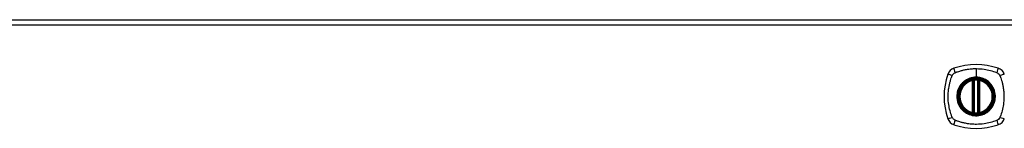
# Model space of a CAD drawing. Header units: inches. Extents: x 101 to 245, y 76 to 106.
# Tile 5 of 6: x 191.54 to 209.75, y 104.29 to 106.31. Entities that reach past the tile are written whole.
import ezdxf

# ---------------------------------------------------------------- set-up
doc = ezdxf.new("R2010")
doc.units = ezdxf.units.IN
doc.header["$MEASUREMENT"] = 0
doc.layers.add('Visible Edges(ANSI)', color=7, linetype='Continuous', lineweight=25)
doc.layers.add('Visible Tangent Edges(ANSI)', color=7, linetype='Continuous', lineweight=25)

msp = doc.modelspace()

# ---------------------------------------------------------------- linework, layer by layer
at = {"layer": 'Visible Edges(ANSI)'}
for p, q in [((173.426, 106.307), (245.031, 106.307)), ((209.169, 104.591), (209.169, 105.176)), ((209.189, 104.587), (209.189, 105.18)), ((209.268, 105.18), (209.268, 104.587)), ((209.288, 105.176), (209.288, 104.591))]:
    msp.add_line(p, q, dxfattribs=at)
for radius in [0.32, 0.315]:
    msp.add_circle((209.228, 104.883), radius, dxfattribs=at)
for centre, radius, start, end in [((209.228, 104.194), 1.28, 71.2278, 108.7722), ((209.917, 104.883), 1.28, 161.2278, 198.7722), ((208.874, 105.238), 0.177, 108.7722, 161.2278), ((209.583, 105.238), 0.177, 18.7722, 71.2278), ((209.228, 104.883), 0.313, 103.6344, 256.3656), ((209.228, 104.883), 0.313, 99.784, 103.6344), ((209.157, 105.176), 0.0118, 0, 103.6344), ((209.177, 105.18), 0.0118, 0, 99.784), ((209.228, 104.883), 0.313, 84.7499, 95.2501), ((209.28, 105.18), 0.0118, 80.216, 180), ((209.228, 104.883), 0.313, 76.3656, 80.216), ((209.299, 105.176), 0.0118, 76.3656, 180), ((209.228, 104.883), 0.313, 283.6344, 76.3656), ((209.157, 104.591), 0.0118, 256.3656, 0), ((209.228, 104.883), 0.313, 256.3656, 260.216), ((209.177, 104.587), 0.0118, 260.216, 0), ((209.228, 104.883), 0.313, 264.7499, 275.2501), ((209.28, 104.587), 0.0118, 180, 279.784), ((209.228, 104.883), 0.313, 279.784, 283.6344), ((209.299, 104.591), 0.0118, 180, 283.6344), ((208.874, 104.529), 0.177, 198.7722, 251.2278), ((209.228, 105.572), 1.28, 251.2278, 288.7722), ((209.583, 104.529), 0.177, 288.7722, 341.2278)]:
    msp.add_arc(centre, radius, start, end, dxfattribs=at)
for points, knots in [([(209.2, 105.195), (209.198, 105.195), (209.196, 105.195), (209.192, 105.194), (209.19, 105.194), (209.184, 105.193), (209.181, 105.193), (209.176, 105.192), (209.175, 105.192), (209.175, 105.192)], [0, 0, 0, 0, 0.01176793, 0.01176793, 0.03059662, 0.03059662, 0.06072253, 0.06072253, 0.09414345, 0.09414345, 0.09414345, 0.09414345]), ([(209.282, 105.192), (209.282, 105.192), (209.281, 105.192), (209.281, 105.192), (209.28, 105.192), (209.276, 105.193), (209.273, 105.193), (209.266, 105.194), (209.262, 105.195), (209.257, 105.195)], [0, 0, 0, 0, 0.01176876, 0.01176876, 0.03059878, 0.03059878, 0.0607268, 0.0607268, 0.09415008, 0.09415008, 0.09415008, 0.09415008]), ([(209.175, 104.575), (209.175, 104.575), (209.176, 104.575), (209.181, 104.574), (209.184, 104.573), (209.19, 104.573), (209.192, 104.572), (209.196, 104.572), (209.198, 104.572), (209.2, 104.572)], [0, 0, 0, 0, 0.03342093, 0.03342093, 0.06354683, 0.06354683, 0.08237552, 0.08237552, 0.09414345, 0.09414345, 0.09414345, 0.09414345]), ([(209.257, 104.572), (209.262, 104.572), (209.266, 104.573), (209.273, 104.574), (209.276, 104.574), (209.28, 104.575), (209.281, 104.575), (209.281, 104.575), (209.282, 104.575), (209.282, 104.575)], [0, 0, 0, 0, 0.03342328, 0.03342328, 0.06355131, 0.06355131, 0.08238132, 0.08238132, 0.09415008, 0.09415008, 0.09415008, 0.09415008])]:
    msp.add_open_spline(points, degree=3, knots=knots, dxfattribs=at)
at = {"layer": 'Visible Tangent Edges(ANSI)'}
for p, q in [((245.031, 106.208), (173.426, 106.208)), ((209.228, 105.4), (209.228, 105.24)), ((209.157, 105.176), (209.155, 105.188)), ((209.157, 105.176), (209.169, 105.176)), ((209.157, 105.176), (209.157, 104.591)), ((209.169, 105.176), (209.179, 105.176)), ((209.175, 105.192), (209.176, 105.186)), ((209.179, 105.18), (209.189, 105.18)), ((209.179, 104.591), (209.179, 105.176)), ((209.201, 105.183), (209.2, 105.195)), ((209.201, 104.583), (209.201, 105.183)), ((209.228, 105.235), (209.228, 105.24)), ((209.256, 105.183), (209.257, 105.195)), ((209.256, 105.183), (209.256, 104.583)), ((209.268, 105.18), (209.278, 105.18)), ((209.278, 105.176), (209.288, 105.176)), ((209.278, 105.176), (209.278, 104.591)), ((209.281, 105.186), (209.282, 105.192)), ((209.288, 105.176), (209.299, 105.176)), ((209.302, 105.188), (209.299, 105.176)), ((209.299, 104.591), (209.299, 105.176)), ((209.155, 104.579), (209.157, 104.591)), ((209.169, 104.591), (209.157, 104.591)), ((209.179, 104.591), (209.169, 104.591)), ((209.176, 104.581), (209.175, 104.575)), ((209.189, 104.587), (209.179, 104.587)), ((209.2, 104.572), (209.201, 104.583)), ((209.257, 104.572), (209.256, 104.583)), ((209.278, 104.587), (209.268, 104.587)), ((209.288, 104.591), (209.278, 104.591)), ((209.282, 104.575), (209.281, 104.581)), ((209.299, 104.591), (209.288, 104.591)), ((209.299, 104.591), (209.302, 104.579))]:
    msp.add_line(p, q, dxfattribs=at)
for radius in [0.346, 0.342, 0.325, 0.324]:
    msp.add_circle((209.228, 104.883), radius, dxfattribs=at)
for start, end in [(103.6344, 256.3656), (84.7499, 95.2501), (283.6344, 76.3656), (264.7499, 275.2501)]:
    msp.add_arc((209.228, 104.883), 0.301, start, end, dxfattribs=at)
for centre, major_axis, ratio, start_param, end_param in [((208.816, 105.258), (-0.112, 0.037), 0.042597, 4.975842, 6.113112), ((208.854, 105.296), (-0.037, 0.112), 0.042597, 0.170073, 1.307344), ((209.603, 105.296), (0.037, 0.112), 0.042597, 4.975842, 6.113112), ((209.641, 105.258), (0.112, 0.037), 0.042597, 0.170073, 1.307344), ((209.175, 105.191), (-0.00893, -0.00773), 0.431674, 0, 1.315955), ((209.181, 105.18), (-0.0116, -0.0021), 0.025638, 4.856604, 6.283185), ((209.276, 105.18), (0.0116, -0.0021), 0.025638, 0, 1.426581), ((209.281, 105.191), (0.00893, -0.00773), 0.431674, 4.96723, 6.283185), ((209.175, 104.575), (-0.00893, 0.00773), 0.431674, 4.96723, 6.283185), ((209.181, 104.587), (-0.0116, 0.0021), 0.025638, 0, 1.426581), ((209.276, 104.587), (0.0116, 0.0021), 0.025638, 4.856604, 6.283185), ((209.281, 104.575), (0.00893, 0.00773), 0.431674, 0, 1.315955), ((208.816, 104.509), (-0.112, -0.037), 0.042597, 0.170073, 1.307344), ((208.854, 104.471), (-0.037, -0.112), 0.042597, 4.975842, 6.113112), ((209.603, 104.471), (0.037, -0.112), 0.042597, 0.170073, 1.307344), ((209.641, 104.509), (0.112, -0.037), 0.042597, 4.975842, 6.113112)]:
    msp.add_ellipse(centre, major_axis=major_axis, ratio=ratio, start_param=start_param, end_param=end_param, dxfattribs=at)
for points, knots in [([(208.788, 104.495), (208.786, 104.499), (208.784, 104.503), (208.782, 104.508), (208.768, 104.544), (208.757, 104.582), (208.737, 104.657), (208.729, 104.695), (208.716, 104.78), (208.712, 104.826), (208.711, 104.906), (208.713, 104.94), (208.718, 105.003), (208.723, 105.033), (208.732, 105.084), (208.736, 105.105), (208.746, 105.146), (208.751, 105.164), (208.761, 105.197), (208.766, 105.212), (208.773, 105.234), (208.775, 105.241), (208.779, 105.251), (208.781, 105.255), (208.782, 105.259), (208.784, 105.263), (208.786, 105.268), (208.788, 105.272)], [-2.091632, -2.091632, -2.091632, -2.091632, -2.064284, -2.064284, -2.064284, -1.777358, -1.777358, -1.490428, -1.490428, -1.150828, -1.150828, -0.905556, -0.905556, -0.684969, -0.684969, -0.525188, -0.525188, -0.382476, -0.382476, -0.270594, -0.270594, -0.214652, -0.214652, -0.186063, -0.186063, -0.186063, -0.158711, -0.158711, -0.158711, -0.158711]), ([(208.788, 105.272), (208.789, 105.273), (208.789, 105.274), (208.793, 105.28), (208.796, 105.285), (208.803, 105.295), (208.806, 105.298), (208.81, 105.302)], [-0.07033438, -0.07033438, -0.07033438, -0.07033438, -0.06421309, -0.06421309, -0.02948796, -0.02948796, 0, 0, 0, 0]), ([(208.81, 105.302), (208.818, 105.31), (208.828, 105.317), (208.839, 105.323), (208.839, 105.323), (208.84, 105.323)], [-0.96795364, -0.96795364, -0.96795364, -0.96795364, -0.90021117, -0.90021117, -0.8975441, -0.8975441, -0.8975441, -0.8975441]), ([(208.84, 105.323), (208.844, 105.325), (208.848, 105.327), (208.853, 105.33), (208.857, 105.331), (208.86, 105.332), (208.871, 105.336), (208.878, 105.339), (208.9, 105.346), (208.914, 105.351), (208.947, 105.361), (208.966, 105.366), (209.006, 105.376), (209.028, 105.38), (209.079, 105.389), (209.109, 105.393), (209.168, 105.399), (209.198, 105.4), (209.228, 105.4)], [-2.0916334, -2.0916334, -2.0916334, -2.0916334, -2.0642813, -2.0642813, -2.0642813, -2.0356922, -2.0356922, -1.9797509, -1.9797509, -1.8678685, -1.8678685, -1.7251565, -1.7251565, -1.5653756, -1.5653756, -1.3447881, -1.3447881, -1.1256399, -1.1256399, -1.1256399, -1.1256399]), ([(209.228, 105.4), (209.232, 105.4), (209.235, 105.4), (209.286, 105.399), (209.332, 105.396), (209.416, 105.383), (209.455, 105.375), (209.53, 105.355), (209.567, 105.343), (209.604, 105.33), (209.608, 105.327), (209.613, 105.325), (209.617, 105.323)], [-1.1256399, -1.1256399, -1.1256399, -1.1256399, -1.0995163, -1.0995163, -0.7599169, -0.7599169, -0.4729864, -0.4729864, -0.1860606, -0.1860606, -0.1860606, -0.158713, -0.158713, -0.158713, -0.158713]), ([(209.617, 105.323), (209.625, 105.32), (209.632, 105.315), (209.649, 105.302), (209.658, 105.291), (209.666, 105.277), (209.667, 105.274), (209.668, 105.272)], [0, 0, 0, 0, 0.0481127, 0.0481127, 0.1250929, 0.1250929, 0.1407015, 0.1407015, 0.1407015, 0.1407015]), ([(209.668, 105.272), (209.67, 105.268), (209.672, 105.263), (209.675, 105.259), (209.676, 105.255), (209.677, 105.251), (209.681, 105.241), (209.684, 105.234), (209.691, 105.212), (209.696, 105.197), (209.706, 105.164), (209.711, 105.146), (209.721, 105.105), (209.725, 105.084), (209.734, 105.033), (209.738, 105.003), (209.744, 104.94), (209.745, 104.906), (209.744, 104.826), (209.741, 104.78), (209.728, 104.695), (209.72, 104.657), (209.7, 104.582), (209.688, 104.544), (209.675, 104.508), (209.672, 104.503), (209.67, 104.499), (209.668, 104.495)], [-2.091633, -2.091633, -2.091633, -2.091633, -2.064281, -2.064281, -2.064281, -2.035692, -2.035692, -1.979751, -1.979751, -1.867869, -1.867869, -1.725157, -1.725157, -1.565376, -1.565376, -1.344788, -1.344788, -1.099516, -1.099516, -0.759917, -0.759917, -0.472986, -0.472986, -0.186061, -0.186061, -0.186061, -0.158713, -0.158713, -0.158713, -0.158713]), ([(208.954, 105.111), (208.919, 105.069), (208.893, 105.018), (208.873, 104.931), (208.87, 104.895), (208.876, 104.808), (208.891, 104.757), (208.927, 104.692), (208.939, 104.673), (208.954, 104.656)], [-2.261677, -2.261677, -2.261677, -2.261677, -1.798938, -1.798938, -1.507093, -1.507093, -1.067939, -1.067939, -0.878435, -0.878435, -0.878435, -0.878435]), ([(209.228, 105.235), (209.251, 105.235), (209.274, 105.233), (209.325, 105.223), (209.353, 105.214), (209.406, 105.189), (209.431, 105.173), (209.453, 105.155), (209.487, 105.127), (209.515, 105.092), (209.559, 105.013), (209.573, 104.969), (209.582, 104.89), (209.581, 104.855), (209.564, 104.762), (209.538, 104.705), (209.5, 104.658), (209.472, 104.625), (209.439, 104.597), (209.363, 104.555), (209.32, 104.541), (209.257, 104.532), (209.237, 104.531), (209.178, 104.533), (209.14, 104.54), (209.067, 104.568), (209.033, 104.587), (209.003, 104.612), (208.969, 104.64), (208.941, 104.675), (208.895, 104.759), (208.88, 104.809), (208.875, 104.895), (208.878, 104.93), (208.898, 105.016), (208.923, 105.067), (208.957, 105.108), (208.986, 105.144), (209.023, 105.173), (209.08, 105.203), (209.096, 105.21), (209.15, 105.229), (209.189, 105.235), (209.228, 105.235)], [-3.141593, -3.141593, -3.141593, -3.141593, -2.946484, -2.946484, -2.698623, -2.698623, -2.450768, -2.450768, -2.450768, -2.075295, -2.075295, -1.686192, -1.686192, -1.395223, -1.395223, -0.880236, -0.880236, -0.880236, -0.512165, -0.512165, -0.139879, -0.139879, 0.031355, 0.031355, 0.361026, 0.361026, 0.690691, 0.690691, 0.690691, 1.067939, 1.067939, 1.507093, 1.507093, 1.798938, 1.798938, 2.261677, 2.261677, 2.261677, 2.656394, 2.656394, 2.806973, 2.806973, 3.141593, 3.141593, 3.141593, 3.141593]), ([(209.228, 105.24), (209.189, 105.24), (209.149, 105.233), (209.094, 105.214), (209.078, 105.207), (209.04, 105.187), (209.02, 105.174), (209.001, 105.158)], [-3.1415927, -3.1415927, -3.1415927, -3.1415927, -2.8069728, -2.8069728, -2.6563938, -2.6563938, -2.4492433, -2.4492433, -2.4492433, -2.4492433]), ([(209.176, 105.186), (209.175, 105.186), (209.174, 105.187), (209.172, 105.188), (209.17, 105.188), (209.168, 105.188), (209.167, 105.189), (209.165, 105.189), (209.165, 105.189), (209.164, 105.189), (209.163, 105.189), (209.161, 105.189), (209.16, 105.188), (209.157, 105.188), (209.156, 105.188), (209.155, 105.188)], [0, 0, 0, 0, 0.0147084, 0.0147084, 0.031518, 0.031518, 0.04202399, 0.04202399, 0.04727699, 0.04727699, 0.05568179, 0.05568179, 0.06912947, 0.06912947, 0.08404799, 0.08404799, 0.08404799, 0.08404799]), ([(209.179, 105.18), (209.179, 105.181), (209.178, 105.183), (209.178, 105.184), (209.177, 105.184), (209.177, 105.185), (209.176, 105.186)], [-0.0331638, -0.0331638, -0.0331638, -0.0331638, -0.01452823, -0.01452823, -0.01452823, 0, 0, 0, 0]), ([(209.179, 105.176), (209.179, 105.177), (209.179, 105.177), (209.179, 105.178), (209.179, 105.178), (209.179, 105.179), (209.179, 105.179), (209.179, 105.18), (209.179, 105.18), (209.179, 105.18)], [0, 0, 0, 0, 0.00371762, 0.00371762, 0.00706872, 0.00706872, 0.00916316, 0.00916316, 0.01047218, 0.01047218, 0.01047218, 0.01047218]), ([(209.189, 105.18), (209.189, 105.18), (209.19, 105.18), (209.192, 105.181), (209.193, 105.182), (209.196, 105.182), (209.197, 105.183), (209.199, 105.183), (209.2, 105.183), (209.201, 105.183)], [-0.09414345, -0.09414345, -0.09414345, -0.09414345, -0.06072253, -0.06072253, -0.03059662, -0.03059662, -0.01176793, -0.01176793, 0, 0, 0, 0]), ([(209.456, 105.158), (209.433, 105.177), (209.408, 105.193), (209.355, 105.218), (209.327, 105.228), (209.275, 105.238), (209.251, 105.24), (209.228, 105.24)], [2.4507676, 2.4507676, 2.4507676, 2.4507676, 2.6986231, 2.6986231, 2.9464842, 2.9464842, 3.1415927, 3.1415927, 3.1415927, 3.1415927]), ([(209.256, 105.183), (209.258, 105.183), (209.26, 105.182), (209.264, 105.181), (209.265, 105.181), (209.267, 105.18), (209.267, 105.18), (209.268, 105.18), (209.268, 105.18), (209.268, 105.18)], [-0.09415008, -0.09415008, -0.09415008, -0.09415008, -0.0607268, -0.0607268, -0.03059878, -0.03059878, -0.01176876, -0.01176876, 0, 0, 0, 0]), ([(209.278, 105.18), (209.278, 105.18), (209.278, 105.18), (209.278, 105.179), (209.278, 105.179), (209.278, 105.178), (209.278, 105.178), (209.278, 105.177), (209.278, 105.177), (209.278, 105.176)], [0, 0, 0, 0, 0.00130902, 0.00130902, 0.00340346, 0.00340346, 0.00675456, 0.00675456, 0.01047218, 0.01047218, 0.01047218, 0.01047218]), ([(209.302, 105.188), (209.301, 105.188), (209.3, 105.188), (209.297, 105.188), (209.295, 105.189), (209.293, 105.189), (209.292, 105.189), (209.29, 105.189), (209.29, 105.189), (209.289, 105.188), (209.288, 105.188), (209.286, 105.188), (209.285, 105.188), (209.283, 105.187), (209.282, 105.186), (209.281, 105.186)], [-0.00107612, -0.00107612, -0.00107612, -0.00107612, 0.01363228, 0.01363228, 0.03044188, 0.03044188, 0.04094788, 0.04094788, 0.04620088, 0.04620088, 0.05460568, 0.05460568, 0.06805335, 0.06805335, 0.08297187, 0.08297187, 0.08297187, 0.08297187]), ([(209.503, 104.656), (209.542, 104.703), (209.569, 104.761), (209.586, 104.854), (209.587, 104.89), (209.578, 104.97), (209.563, 105.015), (209.53, 105.075), (209.517, 105.094), (209.503, 105.111)], [0.880236, 0.880236, 0.880236, 0.880236, 1.395223, 1.395223, 1.686192, 1.686192, 2.075295, 2.075295, 2.263394, 2.263394, 2.263394, 2.263394]), ([(209.001, 104.609), (209.031, 104.584), (209.065, 104.564), (209.139, 104.536), (209.178, 104.528), (209.237, 104.526), (209.258, 104.527), (209.322, 104.536), (209.365, 104.551), (209.422, 104.583), (209.439, 104.595), (209.456, 104.609)], [-0.690691, -0.690691, -0.690691, -0.690691, -0.361026, -0.361026, -0.031355, -0.031355, 0.139879, 0.139879, 0.512165, 0.512165, 0.692534, 0.692534, 0.692534, 0.692534]), ([(209.155, 104.579), (209.156, 104.579), (209.157, 104.579), (209.16, 104.578), (209.162, 104.578), (209.164, 104.578), (209.165, 104.578), (209.166, 104.578), (209.167, 104.578), (209.168, 104.578), (209.169, 104.578), (209.171, 104.579), (209.172, 104.579), (209.174, 104.58), (209.175, 104.58), (209.176, 104.581)], [-0.00107612, -0.00107612, -0.00107612, -0.00107612, 0.01363228, 0.01363228, 0.03044188, 0.03044188, 0.04094788, 0.04094788, 0.04620088, 0.04620088, 0.05460568, 0.05460568, 0.06805335, 0.06805335, 0.08297187, 0.08297187, 0.08297187, 0.08297187]), ([(209.179, 104.587), (209.179, 104.587), (209.179, 104.587), (209.179, 104.587), (209.179, 104.588), (209.179, 104.588), (209.179, 104.589), (209.179, 104.59), (209.179, 104.59), (209.179, 104.591)], [0, 0, 0, 0, 0.00130902, 0.00130902, 0.00340346, 0.00340346, 0.00675456, 0.00675456, 0.01047218, 0.01047218, 0.01047218, 0.01047218]), ([(209.201, 104.583), (209.2, 104.584), (209.199, 104.584), (209.197, 104.584), (209.196, 104.584), (209.193, 104.585), (209.192, 104.586), (209.19, 104.586), (209.189, 104.587), (209.189, 104.587)], [-0.09414345, -0.09414345, -0.09414345, -0.09414345, -0.08237552, -0.08237552, -0.06354683, -0.06354683, -0.03342093, -0.03342093, 0, 0, 0, 0]), ([(209.268, 104.587), (209.268, 104.587), (209.268, 104.587), (209.267, 104.586), (209.267, 104.586), (209.265, 104.586), (209.264, 104.585), (209.26, 104.584), (209.258, 104.584), (209.256, 104.583)], [-0.09415008, -0.09415008, -0.09415008, -0.09415008, -0.08238132, -0.08238132, -0.06355131, -0.06355131, -0.03342328, -0.03342328, 0, 0, 0, 0]), ([(209.278, 104.591), (209.278, 104.59), (209.278, 104.59), (209.278, 104.589), (209.278, 104.588), (209.278, 104.588), (209.278, 104.587), (209.278, 104.587), (209.278, 104.587), (209.278, 104.587)], [0, 0, 0, 0, 0.00371762, 0.00371762, 0.00706872, 0.00706872, 0.00916316, 0.00916316, 0.01047218, 0.01047218, 0.01047218, 0.01047218]), ([(209.278, 104.587), (209.278, 104.585), (209.278, 104.584), (209.279, 104.583), (209.279, 104.582), (209.28, 104.582), (209.281, 104.581)], [-0.0331638, -0.0331638, -0.0331638, -0.0331638, -0.01452823, -0.01452823, -0.01452823, 0, 0, 0, 0]), ([(209.281, 104.581), (209.282, 104.58), (209.283, 104.58), (209.285, 104.579), (209.287, 104.579), (209.289, 104.578), (209.29, 104.578), (209.291, 104.578), (209.292, 104.578), (209.293, 104.578), (209.294, 104.578), (209.296, 104.578), (209.297, 104.578), (209.299, 104.579), (209.301, 104.579), (209.302, 104.579)], [0, 0, 0, 0, 0.0147084, 0.0147084, 0.031518, 0.031518, 0.04202399, 0.04202399, 0.04727699, 0.04727699, 0.05568179, 0.05568179, 0.06912947, 0.06912947, 0.08404799, 0.08404799, 0.08404799, 0.08404799]), ([(208.84, 104.443), (208.838, 104.444), (208.836, 104.445), (208.826, 104.451), (208.819, 104.456), (208.806, 104.468), (208.801, 104.474), (208.793, 104.485), (208.791, 104.49), (208.788, 104.495)], [-0.1406326, -0.1406326, -0.1406326, -0.1406326, -0.1276168, -0.1276168, -0.0774468, -0.0774468, -0.0297872, -0.0297872, 0, 0, 0, 0]), ([(209.617, 104.443), (209.613, 104.441), (209.608, 104.439), (209.604, 104.437), (209.567, 104.423), (209.53, 104.411), (209.455, 104.392), (209.416, 104.384), (209.332, 104.371), (209.286, 104.367), (209.206, 104.366), (209.172, 104.368), (209.109, 104.373), (209.079, 104.378), (209.028, 104.387), (209.006, 104.391), (208.966, 104.401), (208.947, 104.406), (208.914, 104.416), (208.9, 104.421), (208.878, 104.428), (208.871, 104.43), (208.86, 104.434), (208.857, 104.436), (208.853, 104.437), (208.848, 104.439), (208.844, 104.441), (208.84, 104.443)], [-2.091632, -2.091632, -2.091632, -2.091632, -2.064284, -2.064284, -2.064284, -1.777358, -1.777358, -1.490428, -1.490428, -1.150828, -1.150828, -0.905556, -0.905556, -0.684969, -0.684969, -0.525188, -0.525188, -0.382476, -0.382476, -0.270594, -0.270594, -0.214652, -0.214652, -0.186063, -0.186063, -0.186063, -0.158711, -0.158711, -0.158711, -0.158711]), ([(209.668, 104.495), (209.665, 104.487), (209.66, 104.48), (209.647, 104.463), (209.636, 104.454), (209.622, 104.446), (209.619, 104.445), (209.617, 104.443)], [0, 0, 0, 0, 0.0481127, 0.0481127, 0.1250929, 0.1250929, 0.1407015, 0.1407015, 0.1407015, 0.1407015])]:
    msp.add_open_spline(points, degree=3, knots=knots, dxfattribs=at)
for points in [[(209.001, 105.158), (208.984, 105.144), (208.968, 105.128), (208.954, 105.111)], [(209.281, 105.186), (209.279, 105.184), (209.278, 105.182), (209.278, 105.18)], [(209.503, 105.111), (209.489, 105.128), (209.473, 105.144), (209.456, 105.158)], [(208.954, 104.656), (208.968, 104.639), (208.984, 104.623), (209.001, 104.609)], [(209.176, 104.581), (209.177, 104.582), (209.179, 104.584), (209.179, 104.587)], [(209.456, 104.609), (209.473, 104.623), (209.489, 104.639), (209.503, 104.656)]]:
    msp.add_open_spline(points, degree=3, dxfattribs=at)

doc.saveas('drawing.dxf')
